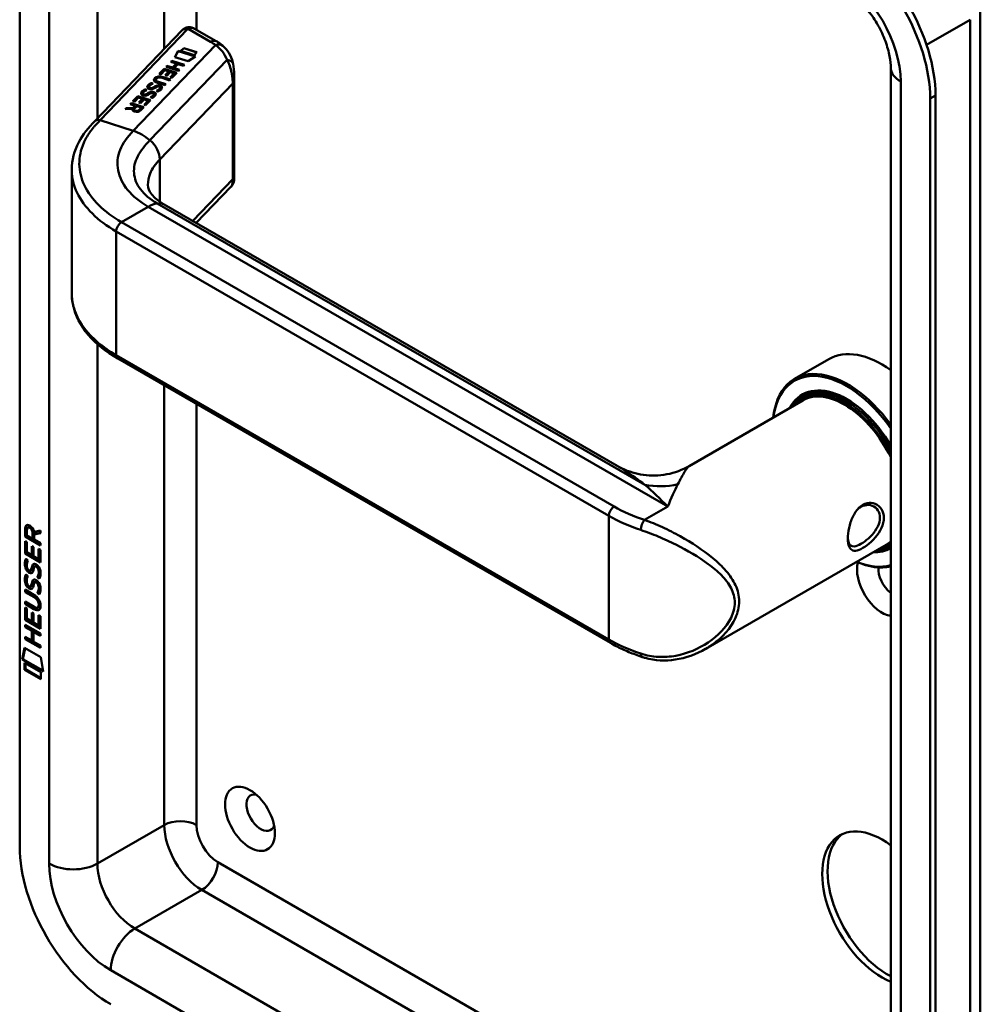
# Model space of a CAD drawing. Header units: millimetres. Extents: x 20 to 833, y 20 to 574.
# Tile 2 of 7: x 183 to 234, y 73 to 125. Entities that reach past the tile are written whole.
import ezdxf

# ---------------------------------------------------------------- set-up
doc = ezdxf.new("R2010")
doc.units = ezdxf.units.MM
doc.header["$LTSCALE"] = 2
doc.layers.add('Sichtbare Kanten(DIN)', color=7, linetype='Continuous', lineweight=50)
doc.layers.add('Sichtbare tangentiale Kanten(DIN)', color=7, linetype='Continuous', lineweight=50)

msp = doc.modelspace()

# ---------------------------------------------------------------- linework, layer by layer
at = {"layer": 'Sichtbare Kanten(DIN)'}
for p, q in [((182.815, 148.2), (182.815, 80.921)), ((233.546, 125.339), (233.546, 58.059)), ((186.777, 119.244), (191.388, 124.047)), ((193.199, 123.465), (192.051, 124.128)), ((191.013, 122.629), (191.183, 122.95)), ((191.016, 122.628), (191.183, 122.943)), ((191.183, 122.95), (192.097, 122.658)), ((191.183, 122.95), (191.183, 122.943)), ((191.183, 122.943), (192.09, 122.653)), ((191.327, 122.954), (191.475, 123.108)), ((192.026, 122.73), (191.327, 122.954)), ((191.332, 122.953), (191.475, 123.101)), ((191.475, 123.108), (192.174, 122.884)), ((191.475, 123.108), (191.475, 123.101)), ((191.475, 123.101), (192.169, 122.879)), ((192.174, 122.884), (192.026, 122.73)), ((190.795, 122.378), (190.844, 122.429)), ((191.089, 122.284), (190.795, 122.378)), ((190.8, 122.376), (190.844, 122.422)), ((190.844, 122.429), (191.511, 122.215)), ((190.844, 122.429), (190.844, 122.422)), ((190.844, 122.422), (191.506, 122.21)), ((190.888, 122.074), (191.089, 122.284)), ((190.888, 122.068), (191.089, 122.277)), ((191.172, 122.257), (190.971, 122.048)), ((191.714, 122.405), (191.013, 122.629)), ((191.089, 122.284), (191.089, 122.277)), ((191.462, 122.165), (191.172, 122.257)), ((192.097, 122.658), (191.714, 122.405)), ((190.181, 121.738), (190.442, 122.011)), ((190.262, 121.712), (190.181, 121.738)), ((190.186, 121.737), (190.442, 122.004)), ((190.475, 121.934), (190.262, 121.712)), ((190.442, 122.011), (191.109, 121.797)), ((190.442, 122.011), (190.442, 122.004)), ((190.442, 122.004), (191.104, 121.792)), ((190.689, 121.865), (190.475, 121.934)), ((190.502, 121.67), (190.689, 121.865)), ((190.507, 121.669), (190.689, 121.859)), ((190.545, 122.117), (190.594, 122.168)), ((191.212, 121.904), (190.545, 122.117)), ((190.55, 122.116), (190.594, 122.162)), ((190.77, 121.839), (190.583, 121.644)), ((190.594, 122.168), (190.888, 122.074)), ((190.594, 122.168), (190.594, 122.162)), ((190.594, 122.162), (190.888, 122.068)), ((190.689, 121.865), (190.689, 121.859)), ((190.769, 121.553), (190.979, 121.773)), ((190.979, 121.773), (190.77, 121.839)), ((190.774, 121.552), (190.979, 121.766)), ((191.109, 121.797), (190.85, 121.527)), ((190.888, 122.074), (190.888, 122.068)), ((190.971, 122.048), (191.261, 121.955)), ((190.971, 122.048), (190.971, 122.041)), ((190.971, 122.041), (191.256, 121.95)), ((190.979, 121.773), (190.979, 121.766)), ((191.261, 121.955), (191.212, 121.904)), ((191.511, 122.215), (191.462, 122.165)), ((228.815, 122.073), (228.815, 54.793)), ((189.784, 121.263), (189.784, 121.256)), ((189.999, 121.421), (189.999, 121.414)), ((190.033, 121.486), (190.031, 121.485)), ((190.477, 121.139), (190.093, 121.262)), ((190.137, 121.315), (190.526, 121.19)), ((190.137, 121.308), (190.521, 121.185)), ((190.727, 121.4), (190.338, 121.524)), ((190.392, 121.573), (190.776, 121.45)), ((190.392, 121.567), (190.771, 121.445)), ((190.526, 121.19), (190.477, 121.139)), ((190.583, 121.644), (190.502, 121.67)), ((190.776, 121.45), (190.727, 121.4)), ((190.85, 121.527), (190.769, 121.553)), ((194.143, 116.21), (194.143, 121.68)), ((189.315, 120.711), (189.315, 120.705)), ((189.455, 120.92), (189.455, 120.913)), ((189.549, 120.691), (189.549, 120.685)), ((189.586, 120.714), (189.586, 120.708)), ((189.644, 121.054), (189.644, 121.048)), ((189.699, 120.996), (189.702, 120.995)), ((189.699, 120.996), (189.699, 120.989)), ((189.699, 120.989), (189.702, 120.988)), ((189.76, 120.727), (189.755, 120.725)), ((189.78, 120.991), (189.78, 120.984)), ((189.879, 121.034), (189.879, 121.028)), ((189.907, 120.662), (189.907, 120.665)), ((189.908, 120.673), (189.908, 120.666)), ((189.916, 121.057), (189.916, 121.051)), ((190.11, 120.811), (190.044, 120.85)), ((190.089, 121.069), (190.084, 121.068)), ((190.236, 121.005), (190.237, 121.008)), ((190.236, 120.999), (190.237, 121.002)), ((190.237, 121.016), (190.237, 121.009)), ((188.652, 120.146), (188.701, 120.197)), ((188.918, 120.061), (188.652, 120.146)), ((188.657, 120.144), (188.701, 120.191)), ((188.701, 120.197), (189.368, 119.984)), ((188.701, 120.197), (188.701, 120.191)), ((188.701, 120.191), (189.363, 119.979)), ((188.793, 120.292), (189.054, 120.565)), ((188.874, 120.266), (188.793, 120.292)), ((188.797, 120.291), (189.054, 120.558)), ((189.087, 120.488), (188.874, 120.266)), ((189.054, 120.565), (189.721, 120.351)), ((189.054, 120.565), (189.054, 120.558)), ((189.054, 120.558), (189.716, 120.346)), ((189.301, 120.419), (189.087, 120.488)), ((189.114, 120.225), (189.301, 120.419)), ((189.195, 120.199), (189.114, 120.225)), ((189.119, 120.223), (189.301, 120.413)), ((189.382, 120.393), (189.195, 120.199)), ((189.301, 120.419), (189.301, 120.413)), ((189.37, 120.653), (189.373, 120.652)), ((189.37, 120.653), (189.37, 120.646)), ((189.37, 120.646), (189.373, 120.646)), ((189.381, 120.107), (189.591, 120.327)), ((189.591, 120.327), (189.382, 120.393)), ((189.385, 120.106), (189.591, 120.32)), ((189.451, 120.648), (189.451, 120.641)), ((189.721, 120.351), (189.462, 120.081)), ((189.591, 120.327), (189.591, 120.32)), ((189.781, 120.468), (189.715, 120.507)), ((189.907, 120.656), (189.907, 120.659)), ((230.898, 53.16), (230.898, 120.44)), ((231.181, 53.324), (231.181, 120.603)), ((188.388, 119.871), (188.444, 119.929)), ((188.769, 119.888), (188.388, 119.871)), ((188.395, 119.871), (188.444, 119.923)), ((188.444, 119.929), (188.808, 119.946)), ((188.444, 119.923), (188.808, 119.939)), ((188.444, 119.929), (188.444, 119.923)), ((188.769, 119.888), (188.769, 119.882)), ((188.808, 119.946), (188.918, 120.061)), ((188.808, 119.939), (188.918, 120.054)), ((188.808, 119.946), (188.808, 119.939)), ((188.855, 119.858), (188.855, 119.852)), ((189, 120.034), (188.885, 119.915)), ((188.918, 120.061), (188.918, 120.054)), ((189.237, 119.958), (189, 120.034)), ((189.122, 119.839), (189.237, 119.958)), ((189.122, 119.832), (189.237, 119.952)), ((189.368, 119.984), (189.198, 119.807)), ((189.237, 119.958), (189.237, 119.952)), ((189.462, 120.081), (189.381, 120.107)), ((185.563, 110.148), (185.563, 116.621)), ((193.974, 115.781), (192.138, 113.869)), ((214.377, 101.029), (190.444, 114.847)), ((214.01, 91.679), (187.989, 106.703)), ((225.552, 106.673), (223.742, 105.628)), ((224.299, 104.795), (224.129, 104.697)), ((224.172, 104.491), (218.167, 101.024)), ((183.288, 97.804), (183.245, 97.78)), ((183.101, 97.297), (183.102, 97.725)), ((183.143, 97.321), (183.101, 97.297)), ((183.909, 96.829), (183.101, 97.297)), ((183.144, 97.75), (183.102, 97.725)), ((183.143, 97.321), (183.144, 97.75)), ((183.91, 96.878), (183.143, 97.321)), ((183.2, 97.654), (183.2, 97.364)), ((183.2, 97.364), (183.488, 97.198)), ((183.488, 97.198), (183.488, 97.488)), ((183.53, 97.222), (183.53, 97.512)), ((183.572, 97.557), (183.91, 97.62)), ((183.91, 97.478), (183.587, 97.418)), ((183.629, 97.443), (183.587, 97.418)), ((183.587, 97.418), (183.587, 97.141)), ((183.91, 97.495), (183.629, 97.443)), ((183.91, 97.62), (183.91, 97.478)), ((183.1, 96.406), (183.101, 97.06)), ((183.101, 97.06), (183.199, 97.003)), ((183.143, 96.43), (183.143, 97.035)), ((183.199, 97.003), (183.199, 96.472)), ((183.452, 96.798), (183.551, 96.741)), ((183.452, 96.325), (183.452, 96.798)), ((183.53, 97.222), (183.488, 97.198)), ((183.494, 96.35), (183.495, 96.773)), ((183.551, 96.741), (183.551, 96.268)), ((183.587, 97.141), (183.91, 96.954)), ((183.91, 96.954), (183.909, 96.829)), ((228.572, 96.87), (219.047, 91.371)), ((228.815, 96.779), (228.729, 96.729)), ((183.143, 96.43), (183.1, 96.406)), ((183.909, 95.938), (183.1, 96.406)), ((183.909, 95.987), (183.143, 96.43)), ((183.199, 96.472), (183.452, 96.325)), ((183.494, 96.35), (183.452, 96.325)), ((183.551, 96.268), (183.81, 96.118)), ((183.81, 96.118), (183.811, 96.656)), ((183.811, 96.656), (183.909, 96.599)), ((183.853, 96.143), (183.853, 96.631)), ((183.909, 96.599), (183.909, 95.938)), ((183.149, 96.125), (183.245, 96.037)), ((183.663, 95.747), (183.621, 95.723)), ((183.694, 95.711), (183.691, 95.713)), ((183.737, 95.735), (183.694, 95.711)), ((183.737, 95.735), (183.734, 95.737)), ((183.853, 96.143), (183.81, 96.118)), ((183.148, 95.293), (183.244, 95.205)), ((183.205, 95.658), (183.207, 95.651)), ((183.429, 95.528), (183.386, 95.504)), ((183.432, 95.53), (183.389, 95.506)), ((183.398, 95.514), (183.401, 95.518)), ((183.44, 95.539), (183.443, 95.542)), ((183.791, 95.187), (183.749, 95.163)), ((183.204, 94.826), (183.206, 94.82)), ((183.428, 94.697), (183.386, 94.673)), ((183.431, 94.699), (183.389, 94.674)), ((183.397, 94.683), (183.4, 94.687)), ((183.44, 94.707), (183.443, 94.711)), ((183.663, 94.916), (183.62, 94.891)), ((183.694, 94.879), (183.691, 94.881)), ((183.736, 94.904), (183.694, 94.879)), ((183.736, 94.904), (183.733, 94.906)), ((183.099, 94.496), (183.565, 94.226)), ((183.099, 94.372), (183.099, 94.496)), ((183.141, 94.397), (183.099, 94.372)), ((183.571, 94.099), (183.099, 94.372)), ((183.141, 94.397), (183.141, 94.471)), ((183.614, 94.124), (183.141, 94.397)), ((183.791, 94.356), (183.748, 94.331)), ((183.099, 93.864), (183.571, 93.591)), ((183.099, 93.741), (183.099, 93.864)), ((183.141, 93.765), (183.099, 93.741)), ((183.564, 93.472), (183.099, 93.741)), ((183.141, 93.765), (183.141, 93.839)), ((183.606, 93.496), (183.141, 93.765)), ((183.82, 93.699), (183.82, 93.702)), ((183.863, 93.724), (183.863, 93.727)), ((183.098, 92.9), (183.098, 93.554)), ((183.098, 93.554), (183.197, 93.497)), ((183.14, 92.925), (183.141, 93.53)), ((183.197, 93.497), (183.197, 92.966)), ((183.45, 92.82), (183.45, 93.292)), ((183.45, 93.292), (183.549, 93.235)), ((183.492, 92.844), (183.492, 93.268)), ((183.549, 93.235), (183.548, 92.763)), ((183.808, 93.575), (183.765, 93.55)), ((183.808, 92.613), (183.808, 93.15)), ((183.808, 93.15), (183.907, 93.093)), ((183.85, 92.637), (183.851, 93.126)), ((183.097, 92.518), (183.097, 92.641)), ((183.097, 92.641), (183.906, 92.174)), ((183.14, 92.925), (183.098, 92.9)), ((183.906, 92.432), (183.098, 92.9)), ((183.906, 92.481), (183.14, 92.925)), ((183.14, 92.543), (183.14, 92.617)), ((183.197, 92.966), (183.45, 92.82)), ((183.492, 92.844), (183.45, 92.82)), ((183.548, 92.763), (183.808, 92.613)), ((183.85, 92.637), (183.808, 92.613)), ((183.907, 93.093), (183.906, 92.432)), ((183.14, 92.543), (183.097, 92.518)), ((183.449, 92.315), (183.097, 92.518)), ((183.491, 92.339), (183.14, 92.543)), ((183.491, 92.339), (183.449, 92.315)), ((183.449, 91.806), (183.449, 92.315)), ((183.491, 91.831), (183.491, 92.339)), ((183.55, 92.257), (183.549, 91.748)), ((183.592, 92.281), (183.55, 92.257)), ((183.906, 92.051), (183.55, 92.257)), ((183.906, 92.1), (183.592, 92.281)), ((183.906, 92.174), (183.906, 92.051)), ((183.097, 91.887), (183.097, 92.01)), ((183.097, 92.01), (183.449, 91.806)), ((183.139, 91.911), (183.097, 91.887)), ((183.905, 91.419), (183.097, 91.887)), ((183.139, 91.911), (183.139, 91.985)), ((183.905, 91.468), (183.139, 91.911)), ((183.491, 91.831), (183.449, 91.806)), ((183.549, 91.748), (183.906, 91.542)), ((183.906, 91.542), (183.905, 91.419)), ((182.947, 90.805), (183.076, 91.427)), ((182.989, 90.829), (183.11, 91.407)), ((183.076, 91.427), (183.927, 90.935)), ((182.989, 90.829), (182.947, 90.805)), ((184.054, 90.165), (182.947, 90.805)), ((184.045, 90.219), (182.989, 90.829)), ((183.076, 90.264), (183.077, 90.637)), ((183.077, 90.637), (183.924, 90.146)), ((183.119, 90.288), (183.119, 90.612)), ((183.927, 90.935), (184.054, 90.165)), ((183.119, 90.288), (183.076, 90.264)), ((183.924, 89.774), (183.076, 90.264)), ((183.924, 89.823), (183.119, 90.288)), ((183.924, 90.146), (183.924, 89.774))]:
    msp.add_line(p, q, dxfattribs=at)
for centre, major_axis, ratio, start_param, end_param in [((226.09, 123.216), (-3.4, 5.889), 0.57735, 3.926991, 5.497787), ((226.372, 123.379), (-3.4, 5.889), 0.57735, 3.926991, 5.497787), ((191.851, 123.55), (-0.076, -0.62), 0.711531, 2.84759, 2.850395), ((191.588, 121.607), (-1.686, -0.2), 0.222773, 6.018982, 6.737446), ((191.588, 121.6), (-1.686, -0.2), 0.222773, 6.018982, 6.248126), ((190.678, 120.658), (-0.7, 0.879), 0.508563, 5.632274, 6.350614), ((190.678, 120.652), (-0.7, 0.879), 0.508563, 5.632274, 6.350614), ((192.94, 117.067), (-2.871, 4.449), 0.191984, 6.053706, 6.328639), ((189.742, 120.831), (0.425, 0.134), 0.323145, 3.032844, 3.554231), ((189.742, 120.825), (0.425, 0.134), 0.323145, 3.032844, 3.554231), ((190.07, 121.174), (-0.424, -0.134), 0.323385, 6.174461, 6.696153), ((190.07, 121.167), (-0.424, -0.134), 0.323385, 6.174461, 6.696153), ((189.77, 120.719), (0.0415, 0.0104), 0.237853, 1.45827, 1.766348), ((189.63, 120.611), (0.276, 0.072), 0.366407, 6.119353, 6.579647), ((189.63, 120.605), (0.276, 0.072), 0.366407, 6.119353, 6.188348), ((190.1, 121.062), (-0.0415, -0.0104), 0.237853, 4.599863, 4.907941), ((189.957, 120.953), (-0.279, -0.072), 0.364474, 2.978881, 3.436713), ((189.487, 120.654), (-0.747, -0.376), 0.181536, 2.935109, 2.99425), ((189.487, 120.647), (-0.747, -0.376), 0.181536, 2.935109, 2.99425), ((189.957, 120.947), (-0.279, -0.072), 0.364474, 2.978881, 3.047498), ((189.21, 120.338), (0.695, 0.349), 0.189659, 6.06821, 6.129169), ((189.21, 120.331), (0.695, 0.349), 0.189659, 6.06821, 6.129169), ((189.282, 119.938), (-0.518, -0.093), 0.376472, 6.070506, 6.901313), ((189.282, 119.931), (-0.518, -0.093), 0.376472, 6.070506, 6.199543), ((188.947, 120.031), (-0.151, 0.213), 0.804515, 2.32247, 3.295215), ((188.947, 120.024), (0.151, -0.213), 0.804515, 5.464063, 6.436807), ((228.352, 101.823), (-2.8, 4.85), 0.57735, 5.38066, 6.283185), ((226.542, 100.778), (-2.8, 4.85), 0.57735, 4.886401, 6.950132), ((226.486, 100.746), (-2.76, 4.78), 0.57735, 4.858262, 6.931502), ((226.486, 100.746), (-2.34, 4.053), 0.57735, 4.716865, 6.63085), ((226.429, 100.713), (-2.3, 3.984), 0.57735, 4.674229, 6.579148), ((226.514, 100.762), (-2.32, 4.018), 0.57735, 5.502088, 6.538938), ((226.372, 100.68), (-2.26, 3.914), 0.57735, 4.627908, 6.514127), ((226.655, 100.844), (-2.32, 4.018), 0.57735, 0.030483, 0.137203), ((226.372, 100.68), (-2.2, 3.811), 0.57735, 4.594939, 6.283185), ((226.599, 100.811), (-2.3, 3.984), 0.57735, 6.063133, 6.283185), ((228.069, 101.661), (1.91, -3.309), 0.57735, 5.557385, 5.557387), ((228.069, 101.66), (1.91, -3.308), 0.57735, 5.639938, 5.639948), ((183.534, 97.209), (-0.285, 0.572), 0.301873, 5.854438, 6.827182), ((183.576, 97.234), (-0.285, 0.572), 0.301873, 5.854438, 6.301654), ((183.14, 97.41), (0.033, 0.522), 0.855294, 5.050754, 5.881562), ((226.655, 100.844), (1.95, -3.377), 0.57735, 6.020614, 6.020667), ((226.712, 100.876), (1.91, -3.308), 0.57735, 6.045552, 6.045809), ((226.372, 100.68), (-2.26, 3.914), 0.57735, 2.42277, 2.422823), ((226.429, 100.713), (2.3, -3.984), 0.57735, 5.546115, 5.546163), ((226.486, 100.746), (2.34, -4.053), 0.57735, 5.52841, 5.528454), ((226.429, 100.713), (2.3, -3.984), 0.57735, 5.987222, 6.321345), ((226.372, 100.68), (2.26, -3.914), 0.57735, 6.052244, 6.367667), ((226.372, 100.68), (2.2, -3.811), 0.57735, 0, 0.11745), ((226.655, 100.844), (2.32, -4.018), 0.57735, 6.145982, 6.216318), ((226.429, 100.713), (2.3, -3.984), 0.57735, 5.735264, 5.73527), ((226.372, 100.68), (-2.26, 3.914), 0.57735, 2.624641, 2.624682), ((226.372, 100.68), (-2.2, 3.811), 0.57735, 2.677751, 2.677873), ((226.655, 100.844), (-2.32, 4.018), 0.57735, 2.582863, 2.582927), ((226.486, 100.746), (2.34, -4.053), 0.57735, 5.935521, 6.27871), ((226.514, 100.762), (2.32, -4.018), 0.57735, 6.027433, 6.275123), ((183.508, 95.268), (0.145, 0.462), 0.615043, 5.609575, 6.130963), ((183.55, 95.292), (0.145, 0.462), 0.615043, 5.609575, 6.130963), ((228.352, 94.802), (0.93, -1.611), 0.57735, 3.6589, 5.857319), ((226.542, 100.778), (2.8, -4.85), 0.57735, 5.616239, 6.109173), ((226.486, 100.746), (2.76, -4.78), 0.57735, 5.634869, 6.137312), ((183.563, 96.467), (0.278, 0.917), 0.281235, 2.669751, 2.730711), ((183.415, 95.795), (0.059, 0.299), 0.72217, 2.211263, 2.671556), ((183.381, 95.532), (0.0248, 0.0325), 0.583914, 4.30859, 4.616668), ((183.424, 95.556), (0.0248, 0.0325), 0.583914, 4.30859, 4.616668), ((228.918, 95.128), (0.53, -0.918), 0.57735, 3.796235, 5.360008), ((183.586, 95.702), (0.304, 0.982), 0.270347, 2.690551, 2.749692), ((183.417, 94.966), (0.062, 0.301), 0.723088, 2.219923, 2.677754), ((183.381, 94.7), (0.0248, 0.0325), 0.583914, 4.30859, 4.616668), ((183.423, 94.725), (0.0248, 0.0325), 0.583914, 4.30859, 4.616668), ((183.508, 94.437), (0.145, 0.462), 0.615351, 5.608827, 6.13052), ((183.55, 94.461), (0.145, 0.462), 0.615351, 5.608827, 6.13052), ((182.484, 93.324), (1.39, 0.562), 0.642557, 6.029314, 6.747778), ((182.485, 95.624), (1.354, -2.201), 0.216413, 5.902022, 6.620361), ((177.192, 104.005), (6.576, -10.453), 0.079405, 6.133619, 6.408552), ((177.235, 104.029), (6.576, -10.453), 0.079405, 6.280171, 6.408552), ((182.527, 95.648), (1.354, -2.201), 0.216413, 5.902022, 6.233391), ((215.814, 91.318), (-0.125, -0.38), 0.405066, 0, 0.002648), ((195.543, 82.717), (-0.53, 0.918), 0.57735, 5.827281, 9.880682), ((228.352, 77.655), (-2.23, 3.862), 0.57735, 5.350526, 8.786641), ((228.635, 77.818), (-2.23, 3.862), 0.57735, 0.06346, 2.413269), ((187.623, 78.145), (3.4, -5.889), 0.57735, 3.926991, 5.497787)]:
    msp.add_ellipse(centre, major_axis=major_axis, ratio=ratio, start_param=start_param, end_param=end_param, dxfattribs=at)
msp.add_ellipse((194.977, 82.391), major_axis=(-0.93, 1.611), ratio=0.57735, dxfattribs=at)
for points, knots in [([(226.462, 126.148), (226.61, 126.062), (226.776, 125.946), (227.127, 125.647), (227.314, 125.46), (227.682, 125.026), (227.862, 124.777), (228.188, 124.245), (228.332, 123.961), (228.566, 123.399), (228.656, 123.121), (228.774, 122.612), (228.805, 122.381), (228.814, 122.145), (228.815, 122.108), (228.815, 122.073)], [4.712389, 4.712389, 4.712389, 4.712389, 4.945101, 4.945101, 5.193081, 5.193081, 5.453577, 5.453577, 5.719578, 5.719578, 5.982715, 5.982715, 6.234734, 6.234734, 6.283185, 6.283185, 6.283185, 6.283185]), ([(191.51, 124.142), (191.502, 124.137), (191.494, 124.132), (191.477, 124.121), (191.469, 124.116), (191.452, 124.104), (191.444, 124.098), (191.428, 124.085), (191.42, 124.078), (191.404, 124.063), (191.396, 124.055), (191.388, 124.047)], [3.1415927, 3.1415927, 3.1415927, 3.1415927, 3.1974432, 3.1974432, 3.2532937, 3.2532937, 3.3091443, 3.3091443, 3.3649948, 3.3649948, 3.4208453, 3.4208453, 3.4208453, 3.4208453]), ([(191.516, 124.145), (191.553, 124.166), (191.592, 124.182), (191.679, 124.204), (191.728, 124.21), (191.834, 124.207), (191.892, 124.196), (191.977, 124.165), (192.007, 124.152), (192.036, 124.136)], [0.0018343, 0.0018343, 0.0018343, 0.0018343, 0.0332915, 0.0332915, 0.0700936, 0.0700936, 0.1136814, 0.1136814, 0.1385701, 0.1385701, 0.1385701, 0.1385701]), ([(193.543, 123.226), (193.522, 123.244), (193.5, 123.261), (193.456, 123.295), (193.434, 123.312), (193.389, 123.344), (193.366, 123.36), (193.319, 123.392), (193.296, 123.407), (193.248, 123.437), (193.223, 123.451), (193.199, 123.465)], [1.3871415, 1.3871415, 1.3871415, 1.3871415, 1.4238724, 1.4238724, 1.4606034, 1.4606034, 1.4973344, 1.4973344, 1.5340654, 1.5340654, 1.5707963, 1.5707963, 1.5707963, 1.5707963]), ([(193.54, 123.227), (193.668, 123.12), (193.776, 122.989), (193.954, 122.692), (194.023, 122.523), (194.075, 122.323), (194.081, 122.299), (194.086, 122.274)], [0, 0, 0, 0, 0.1398409, 0.1398409, 0.2900964, 0.2900964, 0.3112077, 0.3112077, 0.3112077, 0.3112077]), ([(190.137, 121.315), (190.102, 121.326), (190.067, 121.34), (190.027, 121.367), (190.015, 121.378), (190.001, 121.401), (189.998, 121.413), (190, 121.439), (190.006, 121.452), (190.02, 121.472), (190.025, 121.478), (190.031, 121.485)], [0, 0, 0, 0, 0.03013076, 0.03013076, 0.04643109, 0.04643109, 0.06207275, 0.06207275, 0.07997439, 0.07997439, 0.08929735, 0.08929735, 0.08929735, 0.08929735]), ([(189.999, 121.414), (189.999, 121.404), (190.002, 121.393), (190.015, 121.372), (190.027, 121.361), (190.067, 121.334), (190.102, 121.319), (190.137, 121.308)], [-0.06012294, -0.06012294, -0.06012294, -0.06012294, -0.04643109, -0.04643109, -0.03013076, -0.03013076, 0, 0, 0, 0]), ([(185.563, 116.684), (185.563, 117.178), (185.693, 117.678), (186.141, 118.535), (186.455, 118.909), (186.777, 119.244)], [0, 0, 0, 0, 0.585665, 0.585665, 1.084327, 1.084327, 1.084327, 1.084327]), ([(194.143, 116.21), (194.143, 116.196), (194.143, 116.179), (194.14, 116.144), (194.138, 116.125), (194.13, 116.077), (194.124, 116.048), (194.1, 115.973), (194.08, 115.928), (194.035, 115.855), (194.014, 115.826), (193.99, 115.799)], [0.0000336, 0.0000336, 0.0000336, 0.0000336, 0.015542, 0.015542, 0.0309443, 0.0309443, 0.0536686, 0.0536686, 0.0909452, 0.0909452, 0.1178432, 0.1178432, 0.1178432, 0.1178432]), ([(189.588, 115.876), (189.591, 115.692), (189.623, 115.574), (189.854, 115.294), (189.942, 115.205), (190.159, 115.027), (190.292, 114.935), (190.446, 114.846)], [0, 0, 0, 0, 0.4785244, 0.4785244, 0.6584172, 0.6584172, 0.8461037, 0.8461037, 0.8461037, 0.8461037]), ([(187.99, 106.702), (187.369, 107.061), (186.838, 107.487), (186.033, 108.434), (185.752, 108.971), (185.586, 109.729), (185.563, 109.942), (185.563, 110.155)], [0, 0, 0, 0, 0.647433, 0.647433, 1.304459, 1.304459, 1.557865, 1.557865, 1.557865, 1.557865]), ([(214.375, 101.031), (214.704, 100.841), (215.076, 100.695), (215.854, 100.524), (216.27, 100.5), (217.098, 100.587), (217.518, 100.705), (217.986, 100.925), (218.078, 100.973), (218.167, 101.024)], [0, 0, 0, 0, 0.310071, 0.310071, 0.631145, 0.631145, 0.967704, 0.967704, 1.053105, 1.053105, 1.053105, 1.053105]), ([(227.344, 98.969), (227.344, 98.969), (227.344, 98.969), (227.344, 98.969), (227.201, 98.887), (226.939, 98.628), (226.678, 98.064), (226.548, 97.451), (226.548, 96.743), (226.809, 96.462), (227.332, 96.666), (227.955, 97.122), (228.466, 97.851), (228.464, 98.558), (228.213, 98.951), (227.797, 99.124), (227.487, 99.052), (227.344, 98.969)], [-0.000016, -0.000016, -0.000016, -0.000016, 0, 0, 0, 0.151076, 0.302153, 0.453229, 0.604306, 0.906458, 1.057535, 1.208611, 1.510764, 1.66184, 1.812917, 1.963993, 2.115053, 2.115053, 2.115053, 2.115053]), ([(227.244, 98.871), (227.372, 98.944), (227.511, 98.977), (227.644, 98.969), (227.776, 98.96), (227.902, 98.911), (228.003, 98.83), (228.104, 98.749), (228.18, 98.636), (228.218, 98.503), (228.257, 98.37), (228.257, 98.218), (228.218, 98.064), (228.142, 97.756), (227.909, 97.443), (227.644, 97.205), (227.512, 97.086), (227.372, 96.985), (227.244, 96.911), (227.116, 96.837), (227.001, 96.791), (226.905, 96.778), (226.713, 96.753), (226.602, 96.867), (226.564, 97.109), (226.56, 97.141), (226.556, 97.175), (226.554, 97.212)], [0.000016, 0.000016, 0.000016, 0.000016, 0.151076, 0.151076, 0.151076, 0.302153, 0.302153, 0.302153, 0.453229, 0.453229, 0.453229, 0.604306, 0.604306, 0.604306, 0.906458, 0.906458, 0.906458, 1.057535, 1.057535, 1.057535, 1.208611, 1.208611, 1.208611, 1.510764, 1.510764, 1.510764, 1.551106, 1.551106, 1.551106, 1.551106]), ([(227.068, 98.736), (227.123, 98.79), (227.182, 98.835), (227.244, 98.871), (227.244, 98.871), (227.244, 98.871), (227.244, 98.871)], [2.04183857, 2.04183857, 2.04183857, 2.04183857, 2.11506954, 2.11506954, 2.11506954, 2.11508574, 2.11508574, 2.11508574, 2.11508574]), ([(183.358, 95.415), (183.347, 95.422), (183.337, 95.428), (183.329, 95.434), (183.323, 95.438), (183.319, 95.441), (183.315, 95.445)], [-0.01131389, -0.01131389, -0.01131389, -0.01131389, -0.0050221, -0.0050221, -0.0050221, 0, 0, 0, 0]), ([(183.82, 93.702), (183.82, 93.718), (183.819, 93.733), (183.815, 93.78), (183.809, 93.813), (183.787, 93.874), (183.774, 93.901), (183.74, 93.956), (183.72, 93.98), (183.659, 94.043), (183.614, 94.075), (183.571, 94.099)], [-0.133946, -0.133946, -0.133946, -0.133946, -0.1199616, -0.1199616, -0.0931091, -0.0931091, -0.0696466, -0.0696466, -0.0451961, -0.0451961, 0, 0, 0, 0]), ([(183.863, 93.727), (183.863, 93.742), (183.862, 93.758), (183.857, 93.805), (183.851, 93.837), (183.83, 93.898), (183.817, 93.926), (183.783, 93.98), (183.763, 94.005), (183.701, 94.067), (183.656, 94.099), (183.614, 94.124)], [-0.133946, -0.133946, -0.133946, -0.133946, -0.1199616, -0.1199616, -0.0931091, -0.0931091, -0.0696466, -0.0696466, -0.0451961, -0.0451961, 0, 0, 0, 0]), ([(215.689, 90.938), (215.567, 90.979), (215.447, 91.021), (215.21, 91.109), (215.094, 91.155), (214.865, 91.25), (214.753, 91.299), (214.533, 91.402), (214.425, 91.455), (214.214, 91.564), (214.111, 91.621), (214.01, 91.679)], [1.3045023, 1.3045023, 1.3045023, 1.3045023, 1.3577611, 1.3577611, 1.4110199, 1.4110199, 1.4642787, 1.4642787, 1.5175375, 1.5175375, 1.5707963, 1.5707963, 1.5707963, 1.5707963]), ([(219.042, 91.368), (218.548, 91.083), (217.994, 90.883), (216.911, 90.723), (216.366, 90.747), (215.799, 90.903), (215.744, 90.92), (215.689, 90.938)], [0, 0, 0, 0, 0.4643254, 0.4643254, 0.8926559, 0.8926559, 0.939444, 0.939444, 0.939444, 0.939444])]:
    msp.add_open_spline(points, degree=3, knots=knots, dxfattribs=at)
for points in [[(194.088, 122.269), (194.128, 122.085), (194.143, 121.888), (194.143, 121.684)], [(189.639, 121.183), (189.688, 121.225), (189.768, 121.258), (189.784, 121.263)], [(189.639, 121.176), (189.688, 121.218), (189.768, 121.251), (189.784, 121.256)], [(189.859, 121.223), (189.859, 121.223), (189.79, 121.201), (189.739, 121.167)], [(189.784, 121.263), (189.788, 121.26), (189.859, 121.223), (189.859, 121.223)], [(189.784, 121.256), (189.787, 121.254), (189.833, 121.23), (189.851, 121.221)], [(194.143, 121.68), (194.143, 121.681), (194.143, 121.683), (194.143, 121.684)], [(189.223, 120.703), (189.221, 120.735), (189.237, 120.769), (189.272, 120.805)], [(189.223, 120.706), (189.224, 120.735), (189.24, 120.766), (189.272, 120.799)], [(189.353, 120.595), (189.281, 120.611), (189.228, 120.646), (189.223, 120.703)], [(189.272, 120.805), (189.283, 120.816), (189.295, 120.828), (189.309, 120.84)], [(189.272, 120.799), (189.283, 120.81), (189.295, 120.821), (189.309, 120.833)], [(189.309, 120.84), (189.359, 120.882), (189.439, 120.915), (189.455, 120.92)], [(189.309, 120.833), (189.359, 120.876), (189.439, 120.908), (189.455, 120.913)], [(189.41, 120.824), (189.351, 120.784), (189.315, 120.747), (189.315, 120.712)], [(189.529, 120.881), (189.529, 120.881), (189.46, 120.858), (189.41, 120.824)], [(189.451, 120.648), (189.479, 120.654), (189.511, 120.669), (189.549, 120.691)], [(189.451, 120.641), (189.479, 120.648), (189.511, 120.662), (189.549, 120.685)], [(189.455, 120.92), (189.459, 120.918), (189.529, 120.881), (189.529, 120.881)], [(189.455, 120.913), (189.458, 120.911), (189.504, 120.888), (189.522, 120.878)], [(189.646, 120.669), (189.579, 120.625), (189.528, 120.605), (189.473, 120.593)], [(189.549, 120.691), (189.555, 120.695), (189.586, 120.714), (189.586, 120.714)], [(189.549, 120.685), (189.555, 120.688), (189.586, 120.708), (189.586, 120.708)], [(189.553, 121.046), (189.55, 121.078), (189.566, 121.112), (189.601, 121.148)], [(189.552, 121.049), (189.553, 121.078), (189.569, 121.109), (189.601, 121.141)], [(189.682, 120.938), (189.61, 120.954), (189.557, 120.989), (189.553, 121.046)], [(189.586, 120.714), (189.63, 120.743), (189.666, 120.76), (189.701, 120.773)], [(189.586, 120.708), (189.63, 120.736), (189.666, 120.754), (189.701, 120.767)], [(189.601, 121.148), (189.612, 121.159), (189.624, 121.17), (189.639, 121.183)], [(189.601, 121.141), (189.612, 121.153), (189.624, 121.164), (189.639, 121.176)], [(189.739, 121.167), (189.68, 121.127), (189.645, 121.09), (189.644, 121.055)], [(189.755, 120.725), (189.725, 120.715), (189.691, 120.698), (189.646, 120.669)], [(189.803, 120.935), (189.767, 120.928), (189.727, 120.928), (189.682, 120.938)], [(189.701, 120.773), (189.755, 120.793), (189.821, 120.8), (189.895, 120.775)], [(189.701, 120.767), (189.755, 120.786), (189.821, 120.793), (189.895, 120.769)], [(189.702, 120.995), (189.73, 120.986), (189.752, 120.985), (189.78, 120.991)], [(189.702, 120.988), (189.73, 120.979), (189.752, 120.978), (189.78, 120.984)], [(189.887, 120.709), (189.861, 120.728), (189.812, 120.737), (189.773, 120.73)], [(189.78, 120.991), (189.808, 120.997), (189.84, 121.011), (189.879, 121.034)], [(189.78, 120.984), (189.808, 120.991), (189.84, 121.005), (189.879, 121.028)], [(189.975, 121.012), (189.908, 120.968), (189.857, 120.948), (189.803, 120.935)], [(189.879, 121.034), (189.884, 121.038), (189.915, 121.057), (189.916, 121.057)], [(189.879, 121.028), (189.884, 121.031), (189.915, 121.05), (189.916, 121.051)], [(189.895, 120.775), (189.918, 120.768), (189.922, 120.765), (189.929, 120.762)], [(189.895, 120.769), (189.918, 120.761), (189.922, 120.759), (189.929, 120.756)], [(189.916, 121.057), (189.959, 121.085), (189.995, 121.103), (190.031, 121.116)], [(189.916, 121.051), (189.959, 121.079), (189.995, 121.097), (190.031, 121.109)], [(189.929, 120.762), (189.977, 120.741), (190.012, 120.704), (190, 120.658)], [(189.929, 120.756), (189.97, 120.738), (190.001, 120.709), (190.003, 120.673)], [(190.084, 121.068), (190.054, 121.058), (190.02, 121.041), (189.975, 121.012)], [(190.031, 121.116), (190.085, 121.136), (190.151, 121.143), (190.224, 121.118)], [(190.031, 121.109), (190.085, 121.129), (190.151, 121.136), (190.224, 121.112)], [(190.044, 120.85), (190.044, 120.85), (190.114, 120.885), (190.14, 120.901)], [(190.05, 120.847), (190.067, 120.855), (190.119, 120.881), (190.14, 120.895)], [(190.216, 121.052), (190.19, 121.071), (190.141, 121.08), (190.102, 121.073)], [(190.147, 120.827), (190.136, 120.822), (190.11, 120.811), (190.11, 120.811)], [(190.14, 120.901), (190.188, 120.93), (190.218, 120.96), (190.232, 120.994)], [(190.14, 120.895), (190.188, 120.924), (190.218, 120.954), (190.232, 120.987)], [(190.244, 120.887), (190.222, 120.87), (190.186, 120.845), (190.147, 120.827)], [(190.224, 121.118), (190.248, 121.111), (190.252, 121.108), (190.259, 121.105)], [(190.224, 121.112), (190.248, 121.104), (190.252, 121.102), (190.259, 121.099)], [(190.33, 121.001), (190.32, 120.962), (190.296, 120.929), (190.244, 120.887)], [(190.259, 121.105), (190.307, 121.084), (190.341, 121.047), (190.33, 121.001)], [(190.259, 121.099), (190.299, 121.081), (190.33, 121.052), (190.332, 121.016)], [(189.473, 120.593), (189.437, 120.585), (189.398, 120.585), (189.353, 120.595)], [(189.373, 120.652), (189.401, 120.643), (189.423, 120.642), (189.451, 120.648)], [(189.373, 120.646), (189.401, 120.637), (189.423, 120.635), (189.451, 120.641)], [(189.715, 120.507), (189.715, 120.507), (189.785, 120.542), (189.811, 120.558)], [(189.721, 120.504), (189.738, 120.512), (189.789, 120.539), (189.811, 120.552)], [(189.818, 120.484), (189.807, 120.479), (189.781, 120.468), (189.781, 120.468)], [(189.811, 120.558), (189.858, 120.587), (189.889, 120.617), (189.903, 120.651)], [(189.811, 120.552), (189.858, 120.581), (189.889, 120.611), (189.903, 120.644)], [(189.915, 120.545), (189.893, 120.527), (189.857, 120.502), (189.818, 120.484)], [(190, 120.658), (189.991, 120.619), (189.967, 120.586), (189.915, 120.545)], [(188.885, 119.915), (188.85, 119.878), (188.828, 119.828), (188.925, 119.797)], [(188.855, 119.852), (188.855, 119.829), (188.873, 119.807), (188.925, 119.79)], [(189.198, 119.807), (189.138, 119.749), (189.024, 119.704), (188.881, 119.749)], [(185.563, 116.684), (185.563, 116.683), (185.563, 116.681), (185.563, 116.68)], [(193.976, 115.783), (193.975, 115.782), (193.975, 115.782), (193.975, 115.781)], [(218.167, 101.024), (218.167, 101.024), (218.167, 101.024), (218.167, 101.024)], [(183.102, 97.725), (183.106, 97.867), (183.171, 97.98), (183.345, 97.88)], [(183.144, 97.75), (183.146, 97.818), (183.162, 97.88), (183.198, 97.914)], [(183.53, 97.512), (183.53, 97.601), (183.506, 97.722), (183.388, 97.79)], [(183.488, 97.488), (183.488, 97.577), (183.463, 97.697), (183.346, 97.765)], [(183.114, 95.662), (183.088, 95.755), (183.08, 95.836), (183.092, 95.937)], [(183.092, 95.937), (183.097, 95.979), (183.109, 96.04), (183.129, 96.085)], [(183.156, 95.687), (183.131, 95.78), (183.123, 95.861), (183.135, 95.961)], [(183.129, 96.085), (183.134, 96.098), (183.149, 96.125), (183.149, 96.125)], [(183.135, 95.961), (183.139, 96.003), (183.151, 96.061), (183.17, 96.106)], [(183.201, 95.91), (183.183, 95.838), (183.181, 95.766), (183.198, 95.686)], [(183.245, 96.037), (183.245, 96.037), (183.211, 95.95), (183.201, 95.91)], [(183.452, 95.658), (183.476, 95.764), (183.505, 95.816), (183.545, 95.848)], [(183.494, 95.682), (183.516, 95.778), (183.542, 95.83), (183.576, 95.863)], [(183.545, 95.848), (183.571, 95.869), (183.608, 95.871), (183.659, 95.85)], [(183.614, 95.719), (183.594, 95.701), (183.577, 95.666), (183.562, 95.61)], [(183.691, 95.713), (183.657, 95.733), (183.635, 95.734), (183.614, 95.719)], [(183.659, 95.85), (183.74, 95.815), (183.82, 95.736), (183.875, 95.601)], [(183.734, 95.737), (183.703, 95.755), (183.682, 95.758), (183.663, 95.747)], [(183.092, 95.105), (183.097, 95.148), (183.108, 95.209), (183.128, 95.254)], [(183.272, 95.42), (183.209, 95.468), (183.144, 95.553), (183.114, 95.662)], [(183.128, 95.254), (183.134, 95.267), (183.148, 95.293), (183.148, 95.293)], [(183.134, 95.13), (183.139, 95.171), (183.15, 95.23), (183.169, 95.274)], [(183.315, 95.445), (183.251, 95.492), (183.186, 95.577), (183.156, 95.687)], [(183.244, 95.205), (183.244, 95.205), (183.21, 95.118), (183.2, 95.079)], [(183.264, 95.548), (183.306, 95.504), (183.359, 95.485), (183.389, 95.506)], [(183.316, 95.391), (183.287, 95.408), (183.282, 95.413), (183.272, 95.42)], [(183.494, 95.407), (183.461, 95.358), (183.406, 95.338), (183.316, 95.391)], [(183.477, 95.387), (183.446, 95.379), (183.408, 95.386), (183.358, 95.415)], [(183.401, 95.518), (183.42, 95.543), (183.437, 95.587), (183.452, 95.658)], [(183.429, 95.528), (183.43, 95.529), (183.431, 95.53), (183.432, 95.53)], [(183.443, 95.542), (183.463, 95.567), (183.479, 95.611), (183.494, 95.682)], [(183.548, 95.553), (183.533, 95.484), (183.515, 95.44), (183.494, 95.407)], [(183.562, 95.61), (183.56, 95.602), (183.548, 95.554), (183.548, 95.553)], [(183.749, 95.163), (183.749, 95.163), (183.793, 95.22), (183.809, 95.304)], [(183.791, 95.187), (183.791, 95.187), (183.835, 95.245), (183.852, 95.328)], [(183.876, 95.115), (183.845, 95.141), (183.791, 95.187), (183.791, 95.187)], [(183.809, 95.304), (183.829, 95.401), (183.829, 95.491), (183.799, 95.573)], [(183.852, 95.328), (183.871, 95.426), (183.871, 95.516), (183.841, 95.598)], [(183.917, 95.272), (183.908, 95.169), (183.863, 95.087), (183.853, 95.074)], [(183.875, 95.601), (183.906, 95.525), (183.921, 95.444), (183.921, 95.356)], [(183.921, 95.356), (183.921, 95.328), (183.919, 95.302), (183.917, 95.272)], [(183.113, 94.831), (183.088, 94.924), (183.08, 95.005), (183.092, 95.105)], [(183.272, 94.589), (183.208, 94.636), (183.143, 94.721), (183.113, 94.831)], [(183.156, 94.855), (183.13, 94.949), (183.122, 95.03), (183.134, 95.13)], [(183.314, 94.613), (183.251, 94.661), (183.186, 94.746), (183.156, 94.855)], [(183.2, 95.079), (183.182, 95.007), (183.18, 94.935), (183.197, 94.855)], [(183.264, 94.717), (183.305, 94.673), (183.359, 94.654), (183.389, 94.674)], [(183.4, 94.687), (183.42, 94.711), (183.436, 94.755), (183.451, 94.826)], [(183.428, 94.697), (183.429, 94.698), (183.43, 94.698), (183.431, 94.699)], [(183.443, 94.711), (183.462, 94.736), (183.478, 94.78), (183.494, 94.851)], [(183.451, 94.826), (183.475, 94.933), (183.504, 94.985), (183.544, 95.017)], [(183.547, 94.722), (183.532, 94.652), (183.514, 94.609), (183.493, 94.576)], [(183.494, 94.851), (183.515, 94.947), (183.541, 94.999), (183.575, 95.031)], [(183.544, 95.017), (183.57, 95.038), (183.607, 95.04), (183.658, 95.018)], [(183.561, 94.779), (183.559, 94.77), (183.548, 94.722), (183.547, 94.722)], [(183.614, 94.887), (183.594, 94.87), (183.577, 94.835), (183.561, 94.779)], [(183.691, 94.881), (183.656, 94.901), (183.635, 94.903), (183.614, 94.887)], [(183.658, 95.018), (183.739, 94.984), (183.819, 94.905), (183.874, 94.77)], [(183.733, 94.906), (183.702, 94.924), (183.682, 94.927), (183.663, 94.916)], [(183.853, 95.074), (183.847, 95.079), (183.749, 95.163), (183.749, 95.163)], [(183.809, 94.472), (183.828, 94.57), (183.828, 94.66), (183.798, 94.742)], [(183.851, 94.497), (183.871, 94.594), (183.87, 94.684), (183.84, 94.766)], [(183.874, 94.77), (183.905, 94.693), (183.92, 94.613), (183.92, 94.525)], [(183.315, 94.559), (183.287, 94.576), (183.281, 94.582), (183.272, 94.589)], [(183.358, 94.584), (183.329, 94.601), (183.323, 94.606), (183.314, 94.613)], [(183.493, 94.576), (183.46, 94.526), (183.405, 94.506), (183.315, 94.559)], [(183.476, 94.555), (183.446, 94.548), (183.407, 94.555), (183.358, 94.584)], [(183.748, 94.331), (183.748, 94.331), (183.792, 94.389), (183.809, 94.472)], [(183.852, 94.243), (183.847, 94.248), (183.748, 94.331), (183.748, 94.331)], [(183.791, 94.356), (183.791, 94.356), (183.834, 94.413), (183.851, 94.497)], [(183.875, 94.284), (183.845, 94.31), (183.791, 94.356), (183.791, 94.356)], [(183.916, 94.441), (183.908, 94.337), (183.863, 94.255), (183.852, 94.243)], [(183.92, 94.525), (183.92, 94.497), (183.918, 94.47), (183.916, 94.441)], [(219.042, 91.368), (219.044, 91.369), (219.045, 91.37), (219.047, 91.371)]]:
    msp.add_open_spline(points, degree=3, dxfattribs=at)
at = {"layer": 'Sichtbare tangentiale Kanten(DIN)'}
for p, q in [((184.37, 147.302), (184.37, 80.023)), ((186.916, 119.389), (186.916, 147.302)), ((190.451, 146.938), (190.451, 123.071)), ((192.148, 124.072), (192.148, 145.959)), ((233.019, 124.604), (230.71, 123.27)), ((233.019, 124.604), (233.019, 57.324)), ((187.066, 119.294), (191.676, 124.096)), ((191.71, 124.122), (192.899, 123.436)), ((188.815, 118.734), (193.157, 123.256)), ((189.69, 118.236), (193.764, 122.48)), ((189.95, 121.511), (189.95, 121.505)), ((190.137, 121.315), (190.137, 121.308)), ((190.214, 117.219), (194.064, 121.229)), ((190.392, 121.573), (190.392, 121.567)), ((194.064, 121.229), (194.064, 116.178)), ((194.139, 116.326), (194.139, 121.377)), ((229.342, 54.058), (229.342, 121.338)), ((189.272, 120.805), (189.272, 120.799)), ((189.309, 120.84), (189.309, 120.833)), ((189.601, 121.148), (189.601, 121.141)), ((189.639, 121.183), (189.639, 121.176)), ((189.701, 120.773), (189.701, 120.767)), ((189.702, 120.995), (189.702, 120.988)), ((189.895, 120.775), (189.895, 120.769)), ((189.907, 120.665), (189.907, 120.659)), ((189.929, 120.762), (189.929, 120.756)), ((190.031, 121.116), (190.031, 121.109)), ((190.14, 120.901), (190.14, 120.895)), ((190.224, 121.118), (190.224, 121.112)), ((190.232, 120.994), (190.232, 120.987)), ((190.236, 121.005), (190.236, 120.999)), ((190.237, 121.008), (190.237, 121.002)), ((190.259, 121.105), (190.259, 121.099)), ((189.373, 120.652), (189.373, 120.646)), ((189.811, 120.558), (189.811, 120.552)), ((189.903, 120.651), (189.903, 120.644)), ((189.907, 120.662), (189.907, 120.656)), ((230.898, 120.44), (231.181, 120.603)), ((188.925, 119.797), (188.925, 119.79)), ((189.122, 119.839), (189.122, 119.832)), ((186.916, 119.31), (186.916, 119.311)), ((187.066, 119.294), (188.815, 118.734)), ((190.214, 117.219), (190.214, 114.993)), ((191.951, 113.977), (194.064, 116.178)), ((189.603, 114.724), (188.189, 113.908)), ((217.039, 98.884), (189.603, 114.724)), ((215.83, 100.033), (190.074, 114.903)), ((190.214, 114.913), (190.214, 114.912)), ((214.21, 98.884), (188.189, 113.908)), ((187.906, 113.418), (213.927, 98.394)), ((187.906, 113.418), (187.906, 106.886)), ((192.148, 113.863), (192.148, 113.879)), ((186.916, 107.581), (186.916, 107.583)), ((186.916, 80.023), (186.916, 107.47)), ((213.927, 91.862), (187.906, 106.886)), ((190.451, 105.281), (190.451, 82.064)), ((192.148, 82.064), (192.148, 104.301)), ((217.039, 98.884), (215.814, 98.177)), ((227.344, 98.969), (227.244, 98.871)), ((213.927, 98.394), (213.927, 91.862)), ((183.388, 97.79), (183.346, 97.765)), ((183.53, 97.512), (183.488, 97.488)), ((183.135, 95.961), (183.092, 95.937)), ((183.168, 96.108), (183.129, 96.085)), ((183.564, 95.859), (183.545, 95.848)), ((183.734, 95.737), (183.691, 95.713)), ((183.156, 95.687), (183.114, 95.662)), ((183.167, 95.276), (183.128, 95.254)), ((183.315, 95.445), (183.272, 95.42)), ((183.358, 95.415), (183.316, 95.391)), ((183.44, 95.539), (183.398, 95.514)), ((183.443, 95.542), (183.401, 95.518)), ((183.494, 95.682), (183.452, 95.658)), ((183.841, 95.598), (183.799, 95.573)), ((183.852, 95.328), (183.809, 95.304)), ((183.134, 95.13), (183.092, 95.105)), ((183.156, 94.855), (183.113, 94.831)), ((183.44, 94.707), (183.397, 94.683)), ((183.443, 94.711), (183.4, 94.687)), ((183.494, 94.851), (183.451, 94.826)), ((183.564, 95.028), (183.544, 95.017)), ((183.733, 94.906), (183.691, 94.881)), ((183.84, 94.766), (183.798, 94.742)), ((183.314, 94.613), (183.272, 94.589)), ((183.358, 94.584), (183.315, 94.559)), ((183.851, 94.497), (183.809, 94.472)), ((183.614, 94.124), (183.571, 94.099)), ((183.863, 93.727), (183.82, 93.702)), ((183.863, 93.724), (183.82, 93.699)), ((183.606, 93.496), (183.564, 93.472)), ((190.451, 82.064), (186.916, 80.023)), ((228.815, 59.588), (193.28, 80.105)), ((192.431, 78.635), (188.896, 76.594)), ((192.431, 78.635), (228.815, 57.629)), ((227.362, 54.385), (188.896, 76.594)), ((187.623, 74.389), (226.09, 52.18))]:
    msp.add_line(p, q, dxfattribs=at)
for centre, major_axis, ratio, start_param, end_param in [((226.09, 123.216), (-2.3, 3.984), 0.57735, 3.926991, 5.497787), ((191.676, 123.77), (-0.289, 0.277), 0.714124, 5.313402, 6.283185), ((191.71, 123.795), (-0.2, 0.346), 0.57735, 5.497787, 6.283185), ((191.851, 124.04), (0.2, 0), 0.57735, 2.356194, 2.635447), ((191.851, 123.55), (-0.076, -0.62), 0.711531, 2.850395, 3.63299), ((192.899, 122.946), (0.3, 0.52), 0.57735, 0, 0.785398), ((191.343, 122.537), (2.2, 0), 0.57735, 0.601743, 0.785398), ((193.157, 122.767), (0.386, 0.459), 0.673079, 0.007003, 0.895715), ((193.502, 122.139), (0.586, 0.13), 0.549595, 6.281526, 7.272053), ((230.615, 122.073), (-1.8, 0), 0.57735, 0, 0.785398), ((193.54, 121.397), (0.6, 0), 0.57735, 5.77704, 6.225543), ((187.066, 118.967), (-0.289, 0.277), 0.714124, 5.313402, 6.282329), ((188.815, 117.101), (1.443, -1.385), 0.714124, 1.64821, 2.171809), ((189.165, 117.555), (0.866, -0.831), 0.714124, 0.601013, 1.64821), ((193.54, 116.346), (0.6, 0), 0.57735, 5.77704, 6.225543), ((189.603, 113.091), (-1, -1.732), 0.57735, 3.587154, 3.926991), ((189.744, 113.635), (0.7, 1.212), 0.57735, 0, 0.445561), ((188.189, 113.581), (0.2, 0.346), 0.57735, 0.785398, 2.356194), ((188.189, 107.049), (-0.2, -0.346), 0.57735, 5.497787, 6.283185), ((216.773, 103.657), (3.898, 0.899), 0.920627, 4.264207, 4.705279), ((214.21, 98.557), (0.2, 0.346), 0.57735, 0.785398, 2.356194), ((219.584, 101.987), (-7.6, 0), 0.57735, 0.785398, 1.051692), ((219.584, 101.66), (8, 0), 0.57735, 3.926991, 4.193285), ((215.814, 97.85), (0.125, 0.38), 0.405066, 0.683455, 2.254251), ((214.21, 92.025), (-0.2, -0.346), 0.57735, 5.497787, 6.283185), ((219.584, 95.128), (-8, 0), 0.57735, 0.785398, 1.051692), ((215.814, 91.318), (-0.125, -0.38), 0.405066, 5.395844, 6.283185), ((191.3, 81.574), (1.2, 0), 0.57735, 0.785398, 2.356194), ((192.431, 80.921), (1.4, -2.425), 0.57735, 3.926991, 5.497787), ((193.28, 81.411), (-0.8, 1.386), 0.57735, 0.785398, 2.356194), ((192.431, 79.615), (0.6, 1.039), 0.57735, 3.926991, 5.497787), ((187.623, 78.145), (2.3, -3.984), 0.57735, 3.926991, 5.497787), ((185.643, 80.758), (1.8, 0), 0.57735, 3.926991, 5.497787), ((188.896, 78.88), (-1.4, 2.425), 0.57735, 0.785398, 2.356194), ((188.896, 75.124), (0.9, 1.559), 0.57735, 0.785398, 2.356194)]:
    msp.add_ellipse(centre, major_axis=major_axis, ratio=ratio, start_param=start_param, end_param=end_param, dxfattribs=at)
msp.add_open_spline([(193.157, 123.256), (193.433, 123.078), (193.64, 122.789), (193.764, 122.48)], degree=3, dxfattribs=at)
for points, knots in [([(193.764, 122.48), (193.872, 122.287), (193.952, 122.064), (194.003, 121.817), (194.015, 121.755), (194.026, 121.692), (194.035, 121.626), (194.054, 121.494), (194.064, 121.353), (194.064, 121.229)], [-0.1990841, -0.1990841, -0.1990841, -0.1990841, -0.0853218, -0.0853218, -0.0853218, -0.0568812, -0.0568812, -0.0568812, 0, 0, 0, 0]), ([(194.139, 121.377), (194.139, 121.439), (194.142, 121.548), (194.143, 121.656), (194.143, 121.68)], [0, 0, 0, 0, 0.05688117, 0.07342007, 0.07342007, 0.07342007, 0.07342007]), ([(188.189, 113.908), (187.728, 114.174), (186.916, 114.783), (186.153, 115.834), (185.877, 116.971), (186.076, 117.914), (186.428, 118.543), (186.655, 118.845), (186.799, 119.013), (186.876, 119.096), (186.966, 119.19), (187.016, 119.242), (187.066, 119.294)], [0, 0, 0, 0, 0.488541, 0.977083, 1.465624, 1.954165, 2.198436, 2.320571, 2.381639, 2.442706, 2.442706, 2.520183, 2.520183, 2.520183, 2.520183]), ([(189.603, 114.724), (189.162, 114.979), (188.425, 115.58), (187.911, 116.639), (188.008, 117.743), (188.512, 118.418), (188.815, 118.734)], [0, 0, 0, 0, 0.249467, 0.499075, 0.749459, 1, 1, 1, 1]), ([(190.074, 114.903), (189.701, 115.119), (189.095, 115.628), (188.767, 116.503), (188.898, 117.101), (189.197, 117.683), (189.428, 117.963), (189.69, 118.236)], [0, 0, 0, 0, 0.246135, 0.493549, 0.746578, 0.748863, 1, 1, 1, 1]), ([(189.588, 115.876), (189.585, 116.078), (189.674, 116.556), (189.994, 116.989), (190.214, 117.219)], [0.5655008, 0.5655008, 0.5655008, 0.5655008, 0.7488633, 1, 1, 1, 1]), ([(185.563, 116.68), (185.563, 116.665), (185.564, 116.65), (185.564, 116.635), (185.57, 116.238), (185.667, 115.84), (185.851, 115.457), (186.218, 114.691), (186.932, 113.98), (187.906, 113.418)], [-1.486415, -1.486415, -1.486415, -1.486415, -1.468077, -1.468077, -1.468077, -0.978718, -0.978718, -0.978718, 0, 0, 0, 0]), ([(194.064, 116.178), (194.064, 116.055), (194.054, 115.963), (194.036, 115.898), (194.021, 115.845), (194.001, 115.809), (193.976, 115.783)], [-0.1988774, -0.1988774, -0.1988774, -0.1988774, -0.1420553, -0.1420553, -0.1420553, -0.0952441, -0.0952441, -0.0952441, -0.0952441]), ([(194.143, 116.21), (194.143, 116.211), (194.143, 116.214), (194.143, 116.218), (194.141, 116.233), (194.139, 116.265), (194.139, 116.326)], [0.12573332, 0.12573332, 0.12573332, 0.12573332, 0.14205527, 0.14205527, 0.14205527, 0.19887737, 0.19887737, 0.19887737, 0.19887737]), ([(187.906, 106.886), (187.56, 107.086), (186.606, 107.747), (185.749, 108.87), (185.564, 109.794), (185.563, 110.148)], [-2.520183, -2.520183, -2.520183, -2.520183, -2.171225, -1.473309, -1.038655, -1.038655, -1.038655, -1.038655]), ([(214.377, 101.029), (214.515, 100.95), (214.991, 100.658), (215.483, 100.304), (215.83, 100.033)], [11.1132967, 11.1132967, 11.1132967, 11.1132967, 11.3712699, 11.9898484, 11.9898484, 11.9898484, 11.9898484]), ([(217.573, 100.062), (217.71, 100.33), (217.947, 100.772), (218.115, 100.993), (218.167, 101.024), (218.167, 101.024)], [-11.989848, -11.989848, -11.989848, -11.989848, -11.37127, -10.752691, -10.74757, -10.74757, -10.74757, -10.74757]), ([(215.83, 100.033), (216.227, 99.689), (216.632, 99.302), (217.037, 98.886), (217.038, 98.885), (217.039, 98.884)], [6.620284, 6.620284, 6.620284, 6.620284, 7.3994919, 7.3994919, 7.4015151, 7.4015151, 7.4015151, 7.4015151]), ([(217.039, 98.884), (217.039, 98.885), (217.04, 98.886), (217.22, 99.331), (217.402, 99.729), (217.573, 100.062)], [-7.4015151, -7.4015151, -7.4015151, -7.4015151, -7.3994919, -7.3994919, -6.620284, -6.620284, -6.620284, -6.620284]), ([(219.047, 91.371), (219.173, 91.444), (219.825, 91.865), (220.594, 92.69), (220.884, 93.878), (220.707, 94.599), (220.407, 95.124), (220.028, 95.614), (219.201, 96.393), (218.021, 97.166), (216.756, 97.811), (216.119, 98.071), (215.814, 98.177)], [-2.560059, -2.560059, -2.560059, -2.560059, -2.447238, -1.957791, -1.713067, -1.468343, -1.345981, -1.223619, -0.978895, -0.489448, -0.244724, 0, 0, 0, 0]), ([(215.615, 97.65), (215.914, 97.551), (216.225, 97.433), (216.537, 97.302), (216.849, 97.17), (217.161, 97.026), (217.467, 96.873), (218.079, 96.566), (218.667, 96.225), (219.179, 95.85), (219.435, 95.662), (219.672, 95.466), (219.878, 95.255), (219.981, 95.15), (220.076, 95.042), (220.161, 94.929), (220.247, 94.816), (220.322, 94.699), (220.384, 94.577), (220.508, 94.334), (220.58, 94.074), (220.579, 93.808), (220.578, 93.542), (220.505, 93.27), (220.382, 93.013), (220.135, 92.501), (219.689, 92.056), (219.174, 91.711), (218.66, 91.366), (218.078, 91.12), (217.467, 91.007), (217.162, 90.951), (216.85, 90.928), (216.538, 90.945), (216.226, 90.962), (215.914, 91.019), (215.615, 91.118)], [0, 0, 0, 0, 0.244724, 0.244724, 0.244724, 0.489448, 0.489448, 0.489448, 0.978895, 0.978895, 0.978895, 1.223619, 1.223619, 1.223619, 1.345981, 1.345981, 1.345981, 1.468343, 1.468343, 1.468343, 1.713067, 1.713067, 1.713067, 1.957791, 1.957791, 1.957791, 2.447238, 2.447238, 2.447238, 2.936686, 2.936686, 2.936686, 3.18141, 3.18141, 3.18141, 3.426133, 3.426133, 3.426133, 3.426133])]:
    msp.add_open_spline(points, degree=3, knots=knots, dxfattribs=at)

doc.saveas('drawing.dxf')
